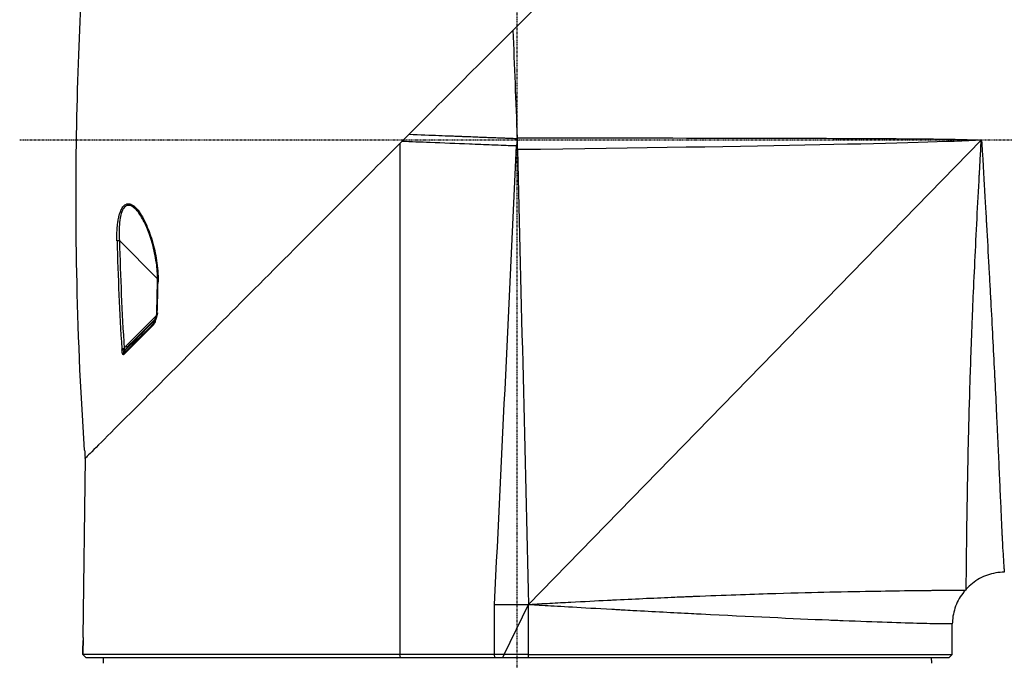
# Model space of a CAD drawing. Header units: millimetres. Extents: x 0 to 4378, y 0 to 2376.
# Tile 7 of 211: x 168 to 341, y 693 to 806. Entities that reach past the tile are written whole.
import ezdxf

# ---------------------------------------------------------------- set-up
doc = ezdxf.new("R2010")
doc.units = ezdxf.units.MM
doc.header["$LTSCALE"] = 0.2
doc.linetypes.add('CENTER2', pattern=[1.125, 0.75, -0.125, 0.125, -0.125])
doc.layers.add('02_Center Line', color=1, linetype='CENTER2')

# ---------------------------------------------------------------- blocks, each defined once
blk = doc.blocks.new('Blk$A09K1-2P24B')
for p, q in [((-20.68, 196.4), (-20.68, 106.5)), ((-0.01, 197.29), (0, 197)), ((0.04, 195.33), (0.02, 196.38)), ((81.67, 196.97), (2, 115.3)), ((81.7, 197), (81.73, 197)), ((-0.82, 180.29), (-0.82, 180.29)), ((-70.06, 180), (-70.06, 180)), ((-70.05, 179.72), (-70.05, 179.72)), ((-70.03, 179.32), (-63.31, 172.6)), ((-63.44, 166.66), (-63.32, 172.12)), ((-63.21, 172.5), (-63.21, 172.5)), ((-68.88, 160.76), (-63.51, 166.13)), ((-63.9, 165.34), (-63.72, 165.53)), ((-63.83, 165.24), (-63.6, 165.84)), ((-63.56, 165.69), (-63.56, 165.69)), ((-63.55, 165.68), (-63.55, 165.68)), ((-65.69, 163.39), (-65.69, 163.39)), ((-65.73, 162.8), (-65.73, 162.8)), ((-76.42, 109.5), (-76.02, 141.06)), ((-76.06, 141.02), (-76.07, 141.15)), ((-20.68, 140), (-20.68, 140)), ((-20.68, 139.4), (-20.68, 139.4)), ((-2.82, 139.4), (-2.82, 139.4)), ((-2.79, 140), (-2.79, 140)), ((-20.68, 137), (-20.68, 137)), ((-2.94, 137), (-2.94, 137)), ((-20.68, 136.4), (-20.68, 136.4)), ((-2.97, 136.4), (-2.97, 136.4)), ((-20.68, 134.4), (-20.68, 134.4)), ((-3.07, 134.4), (-3.07, 134.4)), ((-20.68, 118.7), (-20.68, 118.7)), ((-3.83, 118.7), (-3.83, 118.7)), ((79.02, 118), (78.87, 117.83)), ((-4, 115.3), (2, 115.3)), ((-4, 106.5), (-4, 115.3)), ((-2.29, 106.5), (2, 115.3)), ((2, 106.5), (2, 115.26)), ((-20.68, 114), (-20.68, 114)), ((41, 113.17), (41, 113.17)), ((76.56, 109.5), (76.58, 111.9)), ((76.53, 106.5), (76.55, 109)), ((-76, 106.04), (-76.45, 106.5)), ((-75.96, 106), (-76, 106.04)), ((-76, 106.04), (-76, 106.04)), ((-75.96, 106), (76.02, 106)), ((-72.87, 106), (-72.89, 105)), ((-20.68, 107), (-20.68, 107)), ((-20.55, 106), (-20.68, 106.5)), ((-3.97, 106), (-4, 106.5)), ((-2.29, 106.5), (-4, 106.5)), ((-2.52, 106), (-2.29, 106.5)), ((-2.29, 106.5), (-2.29, 106.5)), ((2, 106.5), (-2.29, 106.5)), ((2, 106.5), (76.53, 106.5)), ((72.87, 106), (72.89, 105)), ((76.02, 106), (76.53, 106.5))]:
    blk.add_line(p, q)
blk.add_arc((49.83, 118.7), 10, 189.2277, 189.2292)
for centre, major_axis, ratio, start_param, end_param in [((-2.37, 197.18), (2.54, 0.23), 0.936458, 5.678478, 5.843996), ((-0.02, 199.4), (2.64, -66.91), 0.001146, 4.742099, 4.743854), ((81.71, 196.69), (0.031, 0.311), 0.44217, 0.043615, 0.507494), ((-24.41, 193.37), (0.354, -0.353), 0.269138, 6.283154, 6.28949), ((-66.53, 184.9), (-0.377, -0.328), 0.734936, 5.402776, 6.283185), ((-70, 179.29), (-0.5, -0.014), 0.050741, 4.760337, 5.83257), ((472.93, 286.17), (350.73, 491.33), 0.845314, 2.301059, 2.33483), ((477.35, 286.6), (-357.48, -490.26), 0.846138, 5.452519, 5.486133), ((-1300.24, 281.15), (25.67, -2103.1), 0.588492, 1.509139, 1.511738), ((-62.81, 172.1), (-0.5, 0.014), 0.047965, 6.283184, 6.283872), ((-62.81, 172.1), (-0.5, 0.014), 0.047965, 0.000686, 0.628651), ((-26.59, 202.63), (51.41, 51.39), 0.000118, 2.3828, 2.441837), ((-63.87, 164.5), (0.117, -0.306), 0.626809, 3.967515, 4.637291), ((-56.94, 121.93), (-12.56, 39.06), 0.044689, 0.172925, 0.201804), ((-69.04, 159.35), (0.059, -0.324), 0.689244, 4.129647, 4.772648), ((-69.29, 160.19), (0.277, -0.115), 0.026782, 4.92353, 6.029426), ((-26.59, 202.63), (51.41, 51.39), 0.000118, 2.520308, 2.529978), ((583.35, 187.01), (-467.41, 467.4), 1, 0.852816, 0.85482)]:
    blk.add_ellipse(centre, major_axis=major_axis, ratio=ratio, start_param=start_param, end_param=end_param)
for points, knots in [([(41.14, 258.22), (40.94, 258.02), (40.26, 257.35), (38.97, 256.06), (38.42, 255.5), (36.73, 253.81), (35.57, 252.65), (32.01, 249.09), (29.52, 246.61), (21.85, 238.94), (16.4, 233.48), (7.39, 224.47), (1.12, 218.2), (-8.11, 208.98), (-12.13, 204.95), (-20.15, 196.94), (-25.01, 192.07), (-38.48, 178.61), (-47.9, 169.18), (-61.81, 155.28), (-66.72, 150.36), (-72.04, 145.04), (-73.52, 143.57), (-75.54, 141.54), (-76.06, 141.02), (-76.06, 141.02)], [0.000001, 0.000001, 0.000001, 0.000001, 0.115398, 0.115398, 0.20026, 0.20026, 0.369837, 0.369837, 0.708779, 0.708779, 1.385247, 1.385247, 1.800114, 1.800114, 2.12175, 2.12175, 2.440002, 2.440002, 3.627796, 3.627796, 4.591672, 4.591672, 5.106783, 5.106783, 5.623142, 5.623142, 5.623142, 5.623142]), ([(-76.16, 142.47), (-77.65, 164.51), (-77.87, 184.06), (-77.5, 201.14), (-77.12, 218.21), (-76.15, 232.8), (-75.07, 244.92)], [0, 0, 0, 0, 0.5, 0.5, 0.5, 1, 1, 1, 1]), ([(-19.04, 198.04), (-17.06, 197.96), (-15.3, 197.89), (-13.78, 197.83), (-13.02, 197.8), (-12.32, 197.78), (-11.68, 197.75), (-11.36, 197.74), (-11.06, 197.73), (-10.77, 197.71), (-10.62, 197.71), (-10.48, 197.7), (-10.35, 197.7), (-10.28, 197.7), (-10.12, 197.69), (-9.99, 197.68), (-9.86, 197.68), (-9.73, 197.67), (-9.61, 197.67), (-8.59, 197.63), (-7.7, 197.6), (-6.93, 197.56), (-6.55, 197.55), (-6.19, 197.54), (-5.87, 197.52), (-5.54, 197.51), (-5.33, 197.5), (-4.82, 197.48), (-4.32, 197.46), (-3.87, 197.44), (-3.48, 197.43), (-3.29, 197.42), (-3.11, 197.41), (-2.95, 197.41), (-2.78, 197.4), (-2.67, 197.4), (-2.42, 197.39), (-2.17, 197.38), (-1.95, 197.37), (-1.75, 197.36), (-1.56, 197.35), (-1.46, 197.35), (-1.22, 197.34), (-1.1, 197.33), (-0.99, 197.33), (-0.89, 197.33), (-0.79, 197.32), (-0.74, 197.32), (-0.61, 197.32), (-0.48, 197.31), (-0.41, 197.31), (-0.29, 197.3), (-0.17, 197.3), (-0.07, 197.29), (-0.01, 197.29)], [0, 0, 0, 0, 0.25, 0.25, 0.25, 0.375, 0.375, 0.375, 0.4375, 0.4375, 0.4375, 0.46875, 0.46875, 0.46875, 0.484375, 0.484375, 0.484375, 0.5, 0.5, 0.5, 0.625, 0.625, 0.625, 0.6875, 0.6875, 0.6875, 0.75, 0.75, 0.75, 0.8125, 0.8125, 0.8125, 0.84375, 0.84375, 0.84375, 0.875, 0.875, 0.875, 0.90625, 0.90625, 0.90625, 0.9375, 0.9375, 0.9375, 0.953125, 0.953125, 0.953125, 0.96875, 0.96875, 0.96875, 0.984375, 0.984375, 0.984375, 0.9999999, 0.9999999, 0.9999999, 0.9999999]), ([(-0.11, 195.99), (-0.38, 195.97), (-0.64, 195.98), (-0.91, 195.99), (-0.92, 195.99), (-0.94, 195.99), (-0.96, 196), (-1.4, 196.01), (-1.85, 196.03), (-2.3, 196.05), (-3.02, 196.08), (-3.74, 196.11), (-4.47, 196.14), (-5.78, 196.19), (-7.09, 196.24), (-8.4, 196.29), (-10.73, 196.39), (-13.04, 196.48), (-15.33, 196.57), (-17.01, 196.64), (-18.67, 196.7), (-20.31, 196.77)], [0.002912, 0.002912, 0.002912, 0.002912, 0.0417029, 0.0417029, 0.0417029, 0.0441628, 0.0441628, 0.0441628, 0.1096667, 0.1096667, 0.1096667, 0.2153831, 0.2153831, 0.2153831, 0.4078453, 0.4078453, 0.4078453, 0.7502112, 0.7502112, 0.7502112, 1, 1, 1, 1]), ([(-0.02, 197.41), (16.41, 197.4), (29.95, 197.38), (40.59, 197.36), (40.67, 197.36), (40.71, 197.36), (40.84, 197.36), (48.93, 197.34), (55.65, 197.32), (61.02, 197.3), (61.1, 197.3), (61.14, 197.3), (61.27, 197.3), (65.18, 197.28), (68.5, 197.26), (71.22, 197.23), (71.31, 197.23), (71.36, 197.23), (71.49, 197.23), (72.47, 197.22), (73.4, 197.21), (74.27, 197.19), (74.71, 197.19), (75.14, 197.18), (75.55, 197.18), (75.75, 197.17), (75.95, 197.17), (76.15, 197.17), (76.35, 197.16), (76.49, 197.16), (76.74, 197.15), (77.23, 197.15), (77.68, 197.14), (78.09, 197.13), (78.4, 197.12), (78.68, 197.11), (78.94, 197.11), (79.03, 197.1), (79.08, 197.1), (79.2, 197.1), (80.12, 197.07), (80.95, 197.04), (81.7, 197)], [0, 0, 0, 0, 0.4960937, 0.4960937, 0.4960937, 0.5, 0.5, 0.5, 0.7460937, 0.7460937, 0.7460937, 0.75, 0.75, 0.75, 0.8710937, 0.8710937, 0.8710937, 0.875, 0.875, 0.875, 0.90625, 0.90625, 0.90625, 0.921875, 0.921875, 0.921875, 0.9296875, 0.9296875, 0.9296875, 0.9375, 0.9375, 0.9375, 0.953125, 0.953125, 0.953125, 0.9648437, 0.9648437, 0.9648437, 0.96875, 0.96875, 0.96875, 1, 1, 1, 1]), ([(79.02, 118), (79.02, 118), (79.02, 118.03), (79.02, 118.09), (79.02, 118.12), (79.02, 118.17), (79.02, 118.22), (79.02, 118.24), (79.02, 118.27), (79.02, 118.3), (79.02, 118.32), (79.02, 118.34), (79.02, 118.35), (79.02, 118.36), (79.02, 118.37), (79.02, 118.38), (79.02, 118.39), (79.02, 118.4), (79.02, 118.41), (79.02, 118.41), (79.02, 118.42), (79.02, 118.43), (79.03, 118.52), (79.03, 118.65), (79.03, 118.83), (79.03, 118.92), (79.03, 119.03), (79.03, 119.16), (79.03, 119.29), (79.04, 119.43), (79.04, 119.61), (79.04, 119.64), (79.04, 119.66), (79.04, 119.69), (79.04, 120.02), (79.05, 120.35), (79.05, 120.66), (79.05, 120.94), (79.06, 121.21), (79.06, 121.43), (79.06, 121.48), (79.06, 121.52), (79.06, 121.59), (79.07, 122.17), (79.07, 122.81), (79.08, 123.5), (79.08, 123.74), (79.09, 124), (79.09, 124.22), (79.09, 124.33), (79.09, 124.43), (79.09, 124.54), (79.1, 125.38), (79.12, 126.33), (79.13, 127.41), (79.14, 128.56), (79.16, 129.86), (79.18, 131.33), (79.19, 131.43), (79.19, 131.54), (79.19, 131.62), (79.19, 131.83), (79.2, 132.04), (79.2, 132.26), (79.22, 133.37), (79.24, 134.6), (79.26, 135.97), (79.27, 136.33), (79.27, 136.7), (79.28, 137.07), (79.3, 138.32), (79.33, 139.67), (79.36, 141.15), (79.36, 141.28), (79.37, 141.45), (79.37, 141.53), (79.38, 141.85), (79.38, 142.17), (79.39, 142.51), (79.45, 145.15), (79.53, 148.3), (79.64, 152.05), (79.66, 152.91), (79.69, 153.81), (79.72, 154.74), (79.83, 158.21), (79.97, 162.15), (80.15, 166.58), (80.16, 166.76), (80.17, 166.99), (80.17, 167.13), (80.19, 167.6), (80.21, 168.07), (80.23, 168.55), (80.43, 173.13), (80.67, 178.02), (80.93, 183.21), (81.06, 185.69), (81.2, 188.23), (81.33, 190.8), (81.35, 191.04), (81.36, 191.27), (81.37, 191.5), (81.43, 192.54), (81.48, 193.58), (81.54, 194.62), (81.58, 195.26), (81.61, 195.89), (81.65, 196.53), (81.65, 196.67), (81.66, 196.81), (81.67, 196.97)], [0.500115, 0.500115, 0.500115, 0.500115, 0.515625, 0.515625, 0.515625, 0.5234375, 0.5234375, 0.5234375, 0.5273437, 0.5273437, 0.5273437, 0.5292969, 0.5292969, 0.5292969, 0.5302734, 0.5302734, 0.5302734, 0.53125, 0.53125, 0.53125, 0.5325051, 0.5325051, 0.5325051, 0.546875, 0.546875, 0.546875, 0.5546875, 0.5546875, 0.5546875, 0.5625, 0.5625, 0.5625, 0.5637222, 0.5637222, 0.5637222, 0.578125, 0.578125, 0.578125, 0.5913938, 0.5913938, 0.5913938, 0.594277, 0.594277, 0.594277, 0.6171875, 0.6171875, 0.6171875, 0.625, 0.625, 0.625, 0.6285592, 0.6285592, 0.6285592, 0.65625, 0.65625, 0.65625, 0.6855469, 0.6855469, 0.6855469, 0.6875, 0.6875, 0.6875, 0.6925732, 0.6925732, 0.6925732, 0.71875, 0.71875, 0.71875, 0.7255459, 0.7255459, 0.7255459, 0.7480469, 0.7480469, 0.7480469, 0.75, 0.75, 0.75, 0.7569688, 0.7569688, 0.7569688, 0.8125, 0.8125, 0.8125, 0.8253144, 0.8253144, 0.8253144, 0.8730469, 0.8730469, 0.8730469, 0.875, 0.875, 0.875, 0.8816258, 0.8816258, 0.8816258, 0.9454438, 0.9454438, 0.9454438, 0.9759395, 0.9759395, 0.9759395, 0.9787138, 0.9787138, 0.9787138, 0.99092, 0.99092, 0.99092, 0.9983085, 0.9983085, 0.9983085, 1, 1, 1, 1]), ([(81.73, 197), (81.73, 197), (81.74, 196.84), (81.76, 196.54), (81.78, 196.23), (81.8, 195.75), (81.84, 195.11), (81.85, 194.97), (81.86, 194.81), (81.87, 194.64), (81.9, 194.11), (81.94, 193.48), (81.98, 192.77), (82, 192.3), (82.03, 191.8), (82.06, 191.25), (82.07, 191.12), (82.08, 190.98), (82.09, 190.84), (82.1, 190.7), (82.11, 190.55), (82.11, 190.4), (82.12, 190.26), (82.13, 190.11), (82.14, 189.96), (82.14, 189.88), (82.15, 189.81), (82.15, 189.73), (82.16, 189.65), (82.16, 189.55), (82.17, 189.5), (82.25, 187.98), (82.33, 186.61), (82.41, 185.37), (82.44, 184.76), (82.47, 184.17), (82.51, 183.62), (82.51, 183.52), (82.52, 183.42), (82.52, 183.31), (82.53, 183.15), (82.54, 182.99), (82.55, 182.83), (82.56, 182.7), (82.57, 182.57), (82.57, 182.45), (82.58, 182.32), (82.59, 182.24), (82.59, 182.08), (82.74, 179.55), (82.87, 177.1), (83.01, 174.73), (83.07, 173.55), (83.13, 172.39), (83.2, 171.25), (83.23, 170.68), (83.26, 170.11), (83.29, 169.55), (83.3, 169.32), (83.31, 169.1), (83.33, 168.88), (83.34, 168.56), (83.36, 168.23), (83.38, 167.89), (83.61, 163.55), (83.83, 159.39), (84.02, 155.48), (84.03, 155.23), (84.05, 154.98), (84.06, 154.74), (84.16, 152.67), (84.26, 150.68), (84.35, 148.76), (84.39, 147.81), (84.44, 146.87), (84.48, 145.95), (84.5, 145.49), (84.53, 145.04), (84.55, 144.59), (84.56, 144.32), (84.57, 144.04), (84.58, 143.77), (84.59, 143.6), (84.6, 143.42), (84.61, 143.27), (84.68, 141.69), (84.75, 140.13), (84.82, 138.63), (84.89, 137.09), (84.95, 135.61), (85.02, 134.19), (85.02, 134.16), (85.02, 134.13), (85.02, 134.1), (85.08, 132.73), (85.14, 131.43), (85.2, 130.22), (85.23, 129.6), (85.26, 129), (85.28, 128.43), (85.3, 128.14), (85.31, 127.86), (85.32, 127.59), (85.33, 127.45), (85.34, 127.31), (85.34, 127.18), (85.35, 127.09), (85.35, 127.01), (85.36, 126.92), (85.36, 126.88), (85.36, 126.83), (85.36, 126.79), (85.47, 124.72), (85.55, 123.37), (85.61, 122.5), (85.62, 122.35), (85.63, 122.21), (85.64, 122.09), (85.66, 121.78), (85.68, 121.55), (85.69, 121.38), (85.72, 121.1), (85.73, 121), (85.73, 121)], [0, 0, 0, 0, 0.0076744, 0.0076744, 0.0076744, 0.015625, 0.015625, 0.015625, 0.01749, 0.01749, 0.01749, 0.0234375, 0.0234375, 0.0234375, 0.0273437, 0.0273437, 0.0273437, 0.0282976, 0.0282976, 0.0282976, 0.0292969, 0.0292969, 0.0292969, 0.0302734, 0.0302734, 0.0302734, 0.0307617, 0.0307617, 0.0307617, 0.03125, 0.03125, 0.03125, 0.046875, 0.046875, 0.046875, 0.0546875, 0.0546875, 0.0546875, 0.0561801, 0.0561801, 0.0561801, 0.0585937, 0.0585937, 0.0585937, 0.0605469, 0.0605469, 0.0605469, 0.0625, 0.0625, 0.0625, 0.09375, 0.09375, 0.09375, 0.109375, 0.109375, 0.109375, 0.1171875, 0.1171875, 0.1171875, 0.1203806, 0.1203806, 0.1203806, 0.125, 0.125, 0.125, 0.1837757, 0.1837757, 0.1837757, 0.1875, 0.1875, 0.1875, 0.21875, 0.21875, 0.21875, 0.234375, 0.234375, 0.234375, 0.2421875, 0.2421875, 0.2421875, 0.2469044, 0.2469044, 0.2469044, 0.25, 0.25, 0.25, 0.2808591, 0.2808591, 0.2808591, 0.3125, 0.3125, 0.3125, 0.313179, 0.313179, 0.313179, 0.34375, 0.34375, 0.34375, 0.359375, 0.359375, 0.359375, 0.3671875, 0.3671875, 0.3671875, 0.3710937, 0.3710937, 0.3710937, 0.3737232, 0.3737232, 0.3737232, 0.375, 0.375, 0.375, 0.4283434, 0.4283434, 0.4283434, 0.4375, 0.4375, 0.4375, 0.461002, 0.461002, 0.461002, 0.4999841, 0.4999841, 0.4999841, 0.4999841]), ([(-70.45, 179.29), (-70.47, 179.83), (-70.47, 180.35), (-70.45, 180.84), (-70.44, 181.09), (-70.42, 181.33), (-70.41, 181.56), (-70.39, 181.8), (-70.37, 181.97), (-70.34, 182.24), (-70.31, 182.51), (-70.27, 182.77), (-70.23, 183.01), (-70.18, 183.26), (-70.13, 183.5), (-70.08, 183.72), (-69.97, 184.14), (-69.85, 184.48), (-69.69, 184.82), (-69.69, 184.82), (-69.68, 184.83), (-69.68, 184.83), (-69.51, 185.17), (-69.31, 185.43), (-69.08, 185.6), (-68.86, 185.77), (-68.6, 185.84), (-68.38, 185.82), (-68.13, 185.8), (-67.88, 185.7), (-67.62, 185.52), (-67.4, 185.37), (-67.18, 185.16), (-66.95, 184.9)], [0, 0, 0, 0, 0.125, 0.125, 0.125, 0.1875, 0.1875, 0.1875, 0.249375, 0.249375, 0.249375, 0.311109, 0.311109, 0.311109, 0.375, 0.375, 0.375, 0.498967, 0.498967, 0.498967, 0.5, 0.5, 0.5, 0.625, 0.625, 0.625, 0.749465, 0.749465, 0.749465, 0.88736, 0.88736, 0.88736, 1, 1, 1, 1]), ([(-66.91, 184.57), (-67.16, 184.87), (-67.41, 185.09), (-67.64, 185.25), (-67.75, 185.32), (-67.87, 185.38), (-67.97, 185.43), (-68.08, 185.47), (-68.16, 185.5), (-68.29, 185.52), (-68.29, 185.52), (-68.29, 185.52), (-68.29, 185.52), (-68.54, 185.55), (-68.77, 185.48), (-68.98, 185.32), (-69.08, 185.24), (-69.18, 185.14), (-69.27, 185.02), (-69.31, 184.96), (-69.36, 184.89), (-69.4, 184.81), (-69.44, 184.75), (-69.48, 184.66), (-69.51, 184.6), (-69.51, 184.59), (-69.52, 184.58), (-69.52, 184.58), (-69.76, 184.04), (-69.95, 183.23), (-70.03, 182.15), (-70.07, 181.66), (-70.09, 181.12), (-70.08, 180.53), (-70.07, 180.15), (-70.06, 179.74), (-70.03, 179.32)], [0, 0, 0, 0, 0.125, 0.125, 0.125, 0.1875, 0.1875, 0.1875, 0.25, 0.25, 0.25, 0.251126, 0.251126, 0.251126, 0.375, 0.375, 0.375, 0.4375, 0.4375, 0.4375, 0.46875, 0.46875, 0.46875, 0.495934, 0.495934, 0.495934, 0.5, 0.5, 0.5, 0.784538, 0.784538, 0.784538, 0.914306, 0.914306, 0.914306, 1, 1, 1, 1]), ([(-66.95, 184.9), (-66.42, 184.29), (-65.91, 183.45), (-65.44, 182.44), (-65.22, 181.97), (-65.01, 181.47), (-64.81, 180.93), (-64.62, 180.43), (-64.44, 179.89), (-64.27, 179.32), (-63.92, 178.13), (-63.66, 176.98), (-63.48, 175.83), (-63.39, 175.23), (-63.32, 174.63), (-63.27, 174.04), (-63.22, 173.39), (-63.2, 172.75), (-63.22, 172.1)], [0, 0, 0, 0, 0.265815, 0.265815, 0.265815, 0.387673, 0.387673, 0.387673, 0.5, 0.5, 0.5, 0.736459, 0.736459, 0.736459, 0.861608, 0.861608, 0.861608, 1, 1, 1, 1]), ([(-63.31, 172.12), (-63.29, 173.08), (-63.35, 174.05), (-63.61, 176.15), (-63.83, 177.28), (-64.52, 179.91), (-65.05, 181.38), (-66.05, 183.39), (-66.47, 184.07), (-66.91, 184.57)], [0, 0, 0, 0, 0.288892, 0.288892, 0.642405, 0.642405, 1.157951, 1.157951, 1.468105, 1.468105, 1.468105, 1.468105]), ([(-63.6, 165.84), (-63.55, 165.96), (-63.52, 166.09), (-63.46, 166.36), (-63.44, 166.51), (-63.44, 166.65)], [0, 0, 0, 0, 0.04353884, 0.04353884, 0.08803257, 0.08803257, 0.08803257, 0.08803257]), ([(-63.35, 166.64), (-63.35, 166.45), (-63.38, 166.26), (-63.41, 166.09), (-63.44, 165.94), (-63.49, 165.8), (-63.54, 165.66)], [0, 0, 0, 0, 0.544855, 0.544855, 0.544855, 1, 1, 1, 1]), ([(-63.76, 165.06), (-63.81, 164.91), (-63.87, 164.76), (-63.94, 164.63), (-63.98, 164.56), (-64.02, 164.5), (-64.07, 164.45)], [0.0000006, 0.0000006, 0.0000006, 0.0000006, 0.6597174, 0.6597174, 0.6597174, 1, 1, 1, 1]), ([(-69.27, 159.29), (-69.28, 159.27), (-69.3, 159.26), (-69.31, 159.26), (-69.33, 159.25), (-69.35, 159.26), (-69.37, 159.27), (-69.38, 159.28), (-69.4, 159.29), (-69.41, 159.31), (-69.43, 159.34), (-69.45, 159.38), (-69.47, 159.42), (-69.48, 159.45), (-69.49, 159.48), (-69.5, 159.51), (-69.51, 159.56), (-69.52, 159.61), (-69.53, 159.66), (-69.56, 159.8), (-69.58, 159.94), (-69.59, 160.09)], [0, 0, 0, 0, 0.0970024, 0.0970024, 0.0970024, 0.1952604, 0.1952604, 0.1952604, 0.2809313, 0.2809313, 0.2809313, 0.408273, 0.408273, 0.408273, 0.5016765, 0.5016765, 0.5016765, 0.6347923, 0.6347923, 0.6347923, 0.9999998, 0.9999998, 0.9999998, 0.9999998]), ([(-69.24, 160.16), (-69.26, 160.05), (-69.28, 159.95), (-69.29, 159.86), (-69.3, 159.78), (-69.31, 159.74), (-69.32, 159.65), (-69.34, 159.48), (-69.32, 159.39), (-69.26, 159.49)], [0, 0, 0, 0, 0.25, 0.25, 0.25, 0.5, 0.5, 0.5, 0.9969082, 0.9969082, 0.9969082, 0.9969082]), ([(85.73, 121), (84.73, 120.99), (83.71, 120.82), (81.81, 120.17), (80.9, 119.66), (79.72, 118.72), (79.35, 118.37), (79.02, 118)], [0, 0, 0, 0, 0.300735, 0.300735, 0.6031806, 0.6031806, 0.7543086, 0.7543086, 0.7543086, 0.7543086]), ([(2, 115.3), (2.1, 115.31), (2.3, 115.32), (2.6, 115.35), (2.65, 115.36), (2.7, 115.36), (2.76, 115.37), (2.81, 115.37), (2.92, 115.38), (2.93, 115.39), (2.99, 115.39), (3.18, 115.4), (3.5, 115.42), (3.55, 115.42), (3.61, 115.43), (3.67, 115.43), (3.73, 115.43), (3.82, 115.44), (3.86, 115.44), (4.49, 115.48), (5.08, 115.51), (5.72, 115.54), (6.35, 115.58), (6.98, 115.61), (7.6, 115.64), (8.22, 115.68), (8.77, 115.7), (9.42, 115.74), (11.72, 115.86), (13.88, 115.97), (15.91, 116.07), (16.2, 116.08), (16.45, 116.1), (16.77, 116.11), (17.01, 116.12), (17.25, 116.14), (17.48, 116.15), (21.11, 116.33), (24.52, 116.48), (27.72, 116.62), (28.29, 116.65), (28.85, 116.67), (29.4, 116.69), (29.68, 116.71), (29.95, 116.72), (30.23, 116.73), (30.36, 116.73), (30.5, 116.74), (30.63, 116.75), (30.77, 116.75), (30.86, 116.75), (31.04, 116.76), (31.42, 116.78), (31.79, 116.79), (32.16, 116.81), (37.27, 117.01), (41.7, 117.16), (45.5, 117.27), (49.22, 117.38), (52.35, 117.46), (54.99, 117.52), (55.18, 117.52), (55.36, 117.52), (55.54, 117.53), (55.63, 117.53), (55.72, 117.53), (55.8, 117.53), (55.89, 117.54), (55.94, 117.54), (56.07, 117.54), (56.4, 117.55), (56.72, 117.55), (57.04, 117.56), (60.14, 117.63), (62.69, 117.67), (64.81, 117.7), (64.98, 117.71), (65.14, 117.71), (65.31, 117.71), (65.39, 117.71), (65.47, 117.71), (65.55, 117.71), (65.63, 117.72), (65.69, 117.72), (65.78, 117.72), (66, 117.72), (66.21, 117.72), (66.42, 117.73), (68.82, 117.76), (70.75, 117.79), (72.31, 117.8), (72.55, 117.8), (72.77, 117.8), (73.01, 117.81), (73.11, 117.81), (73.21, 117.81), (73.31, 117.81), (73.91, 117.81), (74.47, 117.82), (74.99, 117.82), (75.09, 117.82), (75.19, 117.82), (75.29, 117.82), (75.34, 117.82), (75.39, 117.82), (75.44, 117.82), (75.46, 117.82), (75.48, 117.82), (75.51, 117.83), (75.53, 117.83), (75.57, 117.83), (75.58, 117.83), (75.99, 117.83), (76.64, 117.83), (77.28, 117.83), (77.33, 117.83), (77.38, 117.83), (77.41, 117.83), (77.44, 117.83), (77.46, 117.83), (77.49, 117.83), (77.99, 117.83), (78.28, 117.83), (78.47, 117.83), (78.48, 117.83), (78.49, 117.83), (78.5, 117.83), (78.76, 117.83), (78.87, 117.83), (78.87, 117.83), (78.87, 117.83), (78.87, 117.83), (78.87, 117.83)], [0.0000015, 0.0000015, 0.0000015, 0.0000015, 0.0029297, 0.0029297, 0.0029297, 0.003418, 0.003418, 0.003418, 0.0039063, 0.0039063, 0.0039063, 0.0068359, 0.0068359, 0.0068359, 0.0073242, 0.0073242, 0.0073242, 0.0078125, 0.0078125, 0.0078125, 0.015625, 0.015625, 0.015625, 0.0234375, 0.0234375, 0.0234375, 0.03125, 0.03125, 0.03125, 0.0585938, 0.0585938, 0.0585938, 0.0625, 0.0625, 0.0625, 0.0653592, 0.0653592, 0.0653592, 0.109375, 0.109375, 0.109375, 0.1171875, 0.1171875, 0.1171875, 0.1210938, 0.1210938, 0.1210938, 0.1230469, 0.1230469, 0.1230469, 0.125, 0.125, 0.125, 0.1291179, 0.1291179, 0.1291179, 0.1862398, 0.1862398, 0.1862398, 0.2421875, 0.2421875, 0.2421875, 0.2460938, 0.2460938, 0.2460938, 0.2480469, 0.2480469, 0.2480469, 0.25, 0.25, 0.25, 0.2550995, 0.2550995, 0.2550995, 0.3046875, 0.3046875, 0.3046875, 0.3085938, 0.3085938, 0.3085938, 0.3105469, 0.3105469, 0.3105469, 0.3125, 0.3125, 0.3125, 0.3168503, 0.3168503, 0.3168503, 0.3671875, 0.3671875, 0.3671875, 0.375, 0.375, 0.375, 0.3783365, 0.3783365, 0.3783365, 0.3984375, 0.3984375, 0.3984375, 0.4023438, 0.4023438, 0.4023438, 0.4042969, 0.4042969, 0.4042969, 0.4052734, 0.4052734, 0.4052734, 0.40625, 0.40625, 0.40625, 0.4355469, 0.4355469, 0.4355469, 0.4375, 0.4375, 0.4375, 0.4388688, 0.4388688, 0.4388688, 0.4667969, 0.4667969, 0.4667969, 0.46875, 0.46875, 0.46875, 0.5, 0.5, 0.5, 0.5000001, 0.5000001, 0.5000001, 0.5000001]), ([(78.87, 117.83), (78.22, 117.1), (77.68, 116.26), (76.92, 114.47), (76.68, 113.5), (76.59, 112.32), (76.58, 112.12), (76.58, 111.91)], [0, 0, 0, 0, 0.291676, 0.291676, 0.5842558, 0.5842558, 0.6458037, 0.6458037, 0.6458037, 0.6458037]), ([(76.58, 111.91), (76.58, 111.91), (76.62, 111.91), (76.36, 111.91), (76.34, 111.91), (76.32, 111.91), (76.29, 111.91), (76.28, 111.91), (76.27, 111.91), (76.26, 111.9), (76.25, 111.9), (76.23, 111.9), (76.22, 111.9), (75.94, 111.9), (75.55, 111.9), (75.22, 111.9), (75.2, 111.9), (75.19, 111.9), (75.15, 111.9), (74.27, 111.9), (73.03, 111.92), (71.57, 111.96), (71.37, 111.96), (71.17, 111.96), (70.94, 111.97), (67.71, 112.05), (63.12, 112.21), (57.38, 112.44), (56.56, 112.47), (55.7, 112.51), (54.85, 112.54), (48.53, 112.81), (40.91, 113.16), (32.4, 113.59), (31.84, 113.62), (31.23, 113.65), (30.69, 113.68), (27.44, 113.85), (23.98, 114.03), (20.35, 114.23), (19.74, 114.26), (19.13, 114.3), (18.52, 114.33), (18.21, 114.35), (17.9, 114.36), (17.59, 114.38), (17.44, 114.39), (17.28, 114.4), (17.12, 114.41), (17.05, 114.41), (16.97, 114.42), (16.89, 114.42), (16.85, 114.42), (16.81, 114.42), (16.77, 114.43), (16.73, 114.43), (16.72, 114.43), (16.66, 114.43), (11.36, 114.73), (7.41, 114.95), (4.94, 115.1), (3.35, 115.2), (2.37, 115.26), (2, 115.3)], [0.5, 0.5, 0.5, 0.5, 0.5273438, 0.5273438, 0.5273438, 0.5292969, 0.5292969, 0.5292969, 0.5302734, 0.5302734, 0.5302734, 0.53125, 0.53125, 0.53125, 0.5605469, 0.5605469, 0.5605469, 0.5625, 0.5625, 0.5625, 0.6171875, 0.6171875, 0.6171875, 0.625, 0.625, 0.625, 0.734375, 0.734375, 0.734375, 0.75, 0.75, 0.75, 0.8671875, 0.8671875, 0.8671875, 0.875, 0.875, 0.875, 0.921875, 0.921875, 0.921875, 0.9296875, 0.9296875, 0.9296875, 0.9335937, 0.9335937, 0.9335937, 0.9355469, 0.9355469, 0.9355469, 0.9365234, 0.9365234, 0.9365234, 0.9370117, 0.9370117, 0.9370117, 0.9375, 0.9375, 0.9375, 0.9755161, 0.9755161, 0.9755161, 0.9999965, 0.9999965, 0.9999965, 0.9999965]), ([(76.58, 111.91), (76.58, 111.91), (76.58, 111.91), (76.58, 111.91)], [0.4999996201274, 0.4999996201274, 0.4999996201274, 0.4999996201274, 0.4999999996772, 0.5, 0.5, 0.5]), ([(-76.42, 109.5), (-76.42, 109.5), (-76.42, 109.5), (-76.42, 109.5), (-76.42, 109.5), (-76.42, 109.5), (-76.42, 109.49), (-76.42, 109.48), (-76.42, 109.47), (-76.42, 109.42), (-76.42, 109.39), (-76.42, 109.3), (-76.42, 109.24), (-76.42, 109.18), (-76.42, 109.14), (-76.42, 109.11), (-76.42, 109.05), (-76.42, 109.02), (-76.42, 109)], [-0.06029259, -0.06029259, -0.06029259, -0.06029259, -0.05962402, -0.05962402, -0.05609462, -0.05609462, -0.05039023, -0.05039023, -0.037216, -0.037216, -0.01954982, -0.01954982, 0, 0, 0, 0.01118475, 0.01118475, 0.01839658, 0.01839658, 0.01839658, 0.01839658]), ([(76.55, 109), (76.55, 109.06), (76.55, 109.13), (76.55, 109.25), (76.55, 109.31), (76.56, 109.4), (76.56, 109.44), (76.56, 109.49), (76.56, 109.5), (76.56, 109.5)], [0.00000285, 0.00000285, 0.00000285, 0.00000285, 0.01883595, 0.01883595, 0.0376719, 0.0376719, 0.05650734, 0.05650734, 0.07534278, 0.07534278, 0.07534278, 0.07534278]), ([(-20.68, 106.5), (-22.26, 106.5), (-24.04, 106.5), (-27.93, 106.5), (-30.03, 106.5), (-34.18, 106.5), (-36.21, 106.5), (-39.81, 106.5), (-41.37, 106.5), (-43.68, 106.5), (-44.44, 106.5), (-46.65, 106.5), (-48.08, 106.5), (-51.55, 106.5), (-53.54, 106.5), (-57.32, 106.5), (-59.1, 106.5), (-65.02, 106.5), (-68.52, 106.5), (-73.87, 106.5), (-75.58, 106.5), (-76.34, 106.5), (-76.43, 106.5), (-76.45, 106.5), (-76.45, 106.5), (-76.45, 106.5), (-76.45, 106.5)], [0.000145, 0.000145, 0.000145, 0.000145, 0.492579, 0.492579, 0.98509, 0.98509, 1.418394, 1.418394, 1.735935, 1.735935, 1.88758, 1.88758, 2.181673, 2.181673, 2.627412, 2.627412, 3.073541, 3.073541, 4.212898, 4.212898, 5.432503, 5.432503, 5.71786, 5.71786, 5.71786, 5.746356, 5.746356, 5.746356, 5.746356]), ([(-4, 106.5), (-5.41, 106.5), (-6.82, 106.5), (-9.62, 106.5), (-11.02, 106.5), (-12.42, 106.5), (-13.81, 106.5), (-15.19, 106.5), (-17.95, 106.5), (-19.32, 106.5), (-20.68, 106.5), (-20.68, 106.5), (-20.68, 106.5), (-20.68, 106.5)], [-3.1954706, -3.1954706, -3.1954706, -3.1954706, -3.1399344, -3.1399344, -3.0843965, -3.0843965, -3.0843965, -3.0288585, -3.0288585, -2.9733205, -2.9733205, -2.9733205, -2.9733108, -2.9733108, -2.9733108, -2.9733108])]:
    blk.add_open_spline(points, degree=3, knots=knots)
for points in [[(-0.76, 216.32), (-0.51, 210.15), (-0.26, 203.78), (-0.02, 197.41)], [(-4, 115.3), (-2.68, 142.19), (-1.37, 169.07), (-0.11, 195.99)], [(0.02, 196.38), (0.04, 196.58), (0.06, 196.79), (0.08, 196.99)], [(81.7, 197), (70.98, 196.44), (43.76, 195.88), (0.04, 195.33)], [(0.04, 195.33), (0.69, 168.65), (1.35, 141.98), (2, 115.3)], [(-68.02, 185.74), (-68.02, 185.74), (-68.02, 185.74), (-68.02, 185.74)], [(-67.56, 185.48), (-67.56, 185.48), (-67.56, 185.48), (-67.56, 185.47)], [(-67.69, 185.28), (-67.69, 185.28), (-67.69, 185.28), (-67.69, 185.28)], [(-63.44, 166.66), (-63.44, 166.65), (-63.41, 166.65), (-63.35, 166.64)], [(-69.26, 159.49), (-67.75, 161), (-66.03, 162.72), (-64.09, 164.66)], [(-63.82, 165.27), (-65.77, 163.32), (-67.5, 161.59), (-69.02, 160.08)], [(-64.09, 164.66), (-64, 164.84), (-63.92, 165.03), (-63.83, 165.21)], [(-64.09, 164.66), (-64.05, 164.72), (-64, 164.82), (-63.93, 164.95)], [(-63.93, 164.96), (-63.9, 165.03), (-63.86, 165.12), (-63.83, 165.2)], [(-63.93, 164.95), (-63.93, 164.95), (-63.93, 164.96), (-63.93, 164.96)], [(-63.76, 165.06), (-63.82, 165.12), (-63.84, 165.19), (-63.82, 165.23)], [(-63.54, 165.66), (-63.6, 165.49), (-63.7, 165.23), (-63.76, 165.06)], [(-63.54, 165.66), (-63.6, 165.74), (-63.61, 165.79), (-63.6, 165.84)], [(-64.07, 164.45), (-65.95, 162.59), (-67.69, 160.85), (-69.27, 159.29)], [(-68.4, 160.85), (-67.62, 161.62), (-66.8, 162.45), (-65.92, 163.32)], [(-69.61, 160.32), (-69.54, 160.33), (-69.36, 160.34), (-69.19, 160.36)], [(-69.59, 160.09), (-69.52, 160.11), (-69.39, 160.14), (-69.24, 160.16)], [(-69.02, 160.08), (-69.1, 159.88), (-69.18, 159.69), (-69.26, 159.49)], [(-69.19, 160.36), (-69.21, 160.29), (-69.22, 160.22), (-69.24, 160.16)], [(-69.19, 160.36), (-69.1, 160.5), (-69, 160.64), (-68.88, 160.76)], [(-68.68, 160.56), (-68.85, 160.39), (-68.96, 160.22), (-69.02, 160.08)], [(-68.68, 160.56), (-68.68, 160.56), (-68.77, 160.65), (-68.88, 160.76)], [(-68.68, 160.56), (-68.68, 160.56), (-68.68, 160.56), (-68.68, 160.56)], [(-68.68, 160.56), (-68.68, 160.56), (-68.68, 160.56), (-68.68, 160.56)], [(79.02, 118), (79.02, 118), (79.02, 118), (79.02, 118)], [(-76.42, 109), (-76.43, 108.17), (-76.44, 107.33), (-76.45, 106.5)], [(-76.45, 106.5), (-76.44, 107.33), (-76.43, 108.17), (-76.42, 109)], [(2, 106), (2, 106.18), (2, 106.37), (2, 106.5)]]:
    blk.add_open_spline(points, degree=3)
at = {"layer": '02_Center Line'}
for p, q in [((0, -10), (0, 292.47)), ((282.97, 197), (-87.58, 197))]:
    blk.add_line(p, q, dxfattribs=at)

msp = doc.modelspace()

# ---------------------------------------------------------------- block references
msp.add_blockref('Blk$A09K1-2P24B', (255.217, 587.414))

doc.saveas('drawing.dxf')
